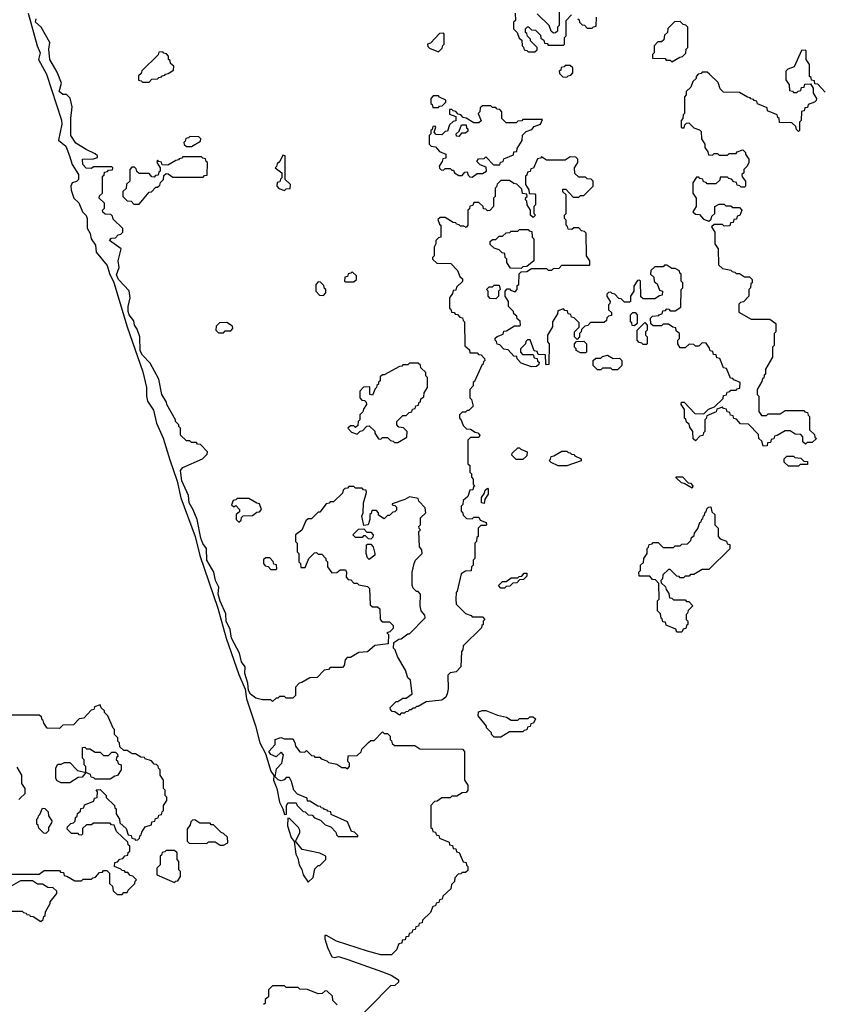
# Model space of a CAD drawing. Extents: x 2895860 to 3052244, y 542080 to 918683.
# Tile 59 of 133: x 2929509 to 2934255, y 727170 to 732990. Entities that reach past the tile are written whole.
import ezdxf

# ---------------------------------------------------------------- set-up
doc = ezdxf.new("R2010")
doc.units = 0

msp = doc.modelspace()

# ---------------------------------------------------------------- linework, layer by layer
at = {"layer": '0CON05XD'}
for points in [[(2932700, 733065), (2932700, 732955), (2932690, 732945), (2932688.3, 732921.7), (2932678.3, 732911.7), (2932665, 732910), (2932651.7, 732921.7), (2932640, 732955), (2932570, 733025)], [(2929558.8, 733028.8), (2929612, 732835), (2929630.8, 732795), (2929620, 732755), (2929668.3, 732668.3), (2929757, 732397), (2929757.7, 732372.3), (2929738.3, 732278.3), (2929783, 732243), (2929803.3, 732185), (2929820, 732135), (2929856.7, 732075), (2929856.7, 732045), (2929846.1, 732033.9), (2929820, 732025), (2929812.5, 732005), (2929813, 731983), (2929830, 731935), (2929858.3, 731908.3), (2929880, 731855), (2929901.7, 731831.7), (2929907.5, 731815), (2929908.3, 731758.3), (2929927, 731727), (2929932.5, 731695), (2929957, 731657), (2929962.5, 731615), (2930027.1, 731537.1), (2930040, 731490), (2930066, 731436), (2930144.4, 731175), (2930237.8, 730907.8), (2930258.6, 730815), (2930258.8, 730765), (2930265.9, 730735.9), (2930301.5, 730681.5), (2930318.6, 730605), (2930357.4, 730517.4), (2930397.4, 730387.4), (2930441.5, 730261.5), (2930463, 730163), (2930547.5, 729935), (2930575, 729823.3), (2930681.7, 729511.7), (2930731.1, 729335), (2930805, 729120), (2930842.5, 729032.5), (2930851.4, 728975), (2930903, 728817), (2930929.2, 728715), (2930962.7, 728652.7), (2930995, 728547.5), (2931011.7, 728521.7), (2931010, 728495), (2931030, 728445), (2931046.2, 728365), (2931066.2, 728326.2), (2931075, 728292.5), (2931086.7, 728293.3), (2931086.7, 728343.3), (2931095, 728360), (2931145, 728360), (2931150, 728345), (2931185, 728310), (2931198.3, 728308.3), (2931215, 728290), (2931238.3, 728288.3), (2931251.7, 728271.7), (2931288.3, 728258.3), (2931315, 728230), (2931348.3, 728218.3), (2931378.3, 728188.3), (2931381.7, 728171.7), (2931391.7, 728161.7), (2931508.3, 728161.7), (2931508.3, 728168.3), (2931488.3, 728188.3), (2931471.7, 728191.7), (2931448.3, 728248.3), (2931351.7, 728291.7), (2931348.3, 728308.3), (2931331.7, 728311.7), (2931328.3, 728318.3), (2931311.7, 728321.7), (2931308.3, 728328.3), (2931291.7, 728331.7), (2931288.3, 728338.3), (2931271.7, 728341.7), (2931225, 728370), (2931211.7, 728371.7), (2931208.3, 728388.3), (2931151.7, 728411.7), (2931130, 728435), (2931117, 728487), (2931105, 728510), (2931085, 728510), (2931073, 728497), (2931055, 728490), (2931037, 728497), (2931020, 728515), (2931028.3, 728561.7), (2931060, 728595), (2931070, 728645), (2931055, 728660), (2931025, 728632.5), (2930995, 728647.5), (2930982.5, 728665), (2931020, 728705), (2931020, 728735), (2931053, 728747), (2931075, 728740), (2931125, 728740), (2931137, 728717), (2931140, 728695), (2931165, 728662.5), (2931195, 728660), (2931205, 728670), (2931235, 728640), (2931248.3, 728638.3), (2931255, 728630), (2931285, 728630), (2931291.7, 728621.7), (2931325, 728610), (2931335, 728600), (2931385, 728590), (2931415, 728570), (2931435, 728570), (2931448.3, 728561.7), (2931460, 728575), (2931460, 728595), (2931450, 728605), (2931451.7, 728638.3), (2931505, 728640), (2931528.3, 728661.7), (2931531.7, 728678.3), (2931571.7, 728718.3), (2931585, 728730), (2931605, 728730), (2931655, 728780), (2931665, 728770), (2931685, 728770), (2931700, 728755), (2931700, 728735), (2931708.3, 728728.3), (2931711.7, 728711.7), (2931725, 728700), (2931845, 728700), (2931875, 728680), (2932128.3, 728678.3), (2932140, 728665), (2932140, 728495), (2932160, 728465), (2932160, 728435), (2932148.3, 728421.7), (2932125, 728420), (2932095, 728400), (2932065, 728400), (2932055, 728390), (2932005, 728390), (2931978.3, 728371.7), (2931961.7, 728368.3), (2931940, 728345), (2931940, 728215), (2931948.3, 728208.3), (2931951.7, 728191.7), (2931968.3, 728188.3), (2931971.7, 728171.7), (2931988.3, 728168.3), (2931991.7, 728151.7), (2932048.3, 728128.3), (2932051.7, 728111.7), (2932068.3, 728108.3), (2932071.7, 728091.7), (2932088.3, 728088.3), (2932091.7, 728071.7), (2932108.3, 728068.3), (2932131.7, 728011.7), (2932148.3, 728008.3), (2932151.7, 727991.7), (2932160, 727985), (2932158.3, 727961.7), (2932145, 727950), (2932125, 727950), (2932118.3, 727941.7), (2932101.7, 727938.3), (2932081.7, 727918.3), (2932080, 727895), (2932061.7, 727878.3), (2932058.3, 727851.7), (2932011.7, 727808.3), (2932008.3, 727791.7), (2931991.7, 727788.3), (2931988.3, 727771.7), (2931971.7, 727768.3), (2931968.3, 727751.7), (2931951.7, 727748.3), (2931938.3, 727711.7), (2931891.7, 727668.3), (2931888.3, 727651.7), (2931871.7, 727648.3), (2931868.3, 727631.7), (2931851.7, 727628.3), (2931848.3, 727611.7), (2931831.7, 727608.3), (2931828.3, 727591.7), (2931811.7, 727588.3), (2931808.3, 727571.7), (2931791.7, 727568.3), (2931788.3, 727551.7), (2931771.7, 727548.3), (2931768.3, 727531.7), (2931751.7, 727528.3), (2931738.3, 727491.7), (2931708.3, 727461.7), (2931645, 727462.5), (2931565, 727483.3), (2931382.3, 727542.3), (2931323, 727577), (2931313.9, 727576.1), (2931313.1, 727556.9), (2931330, 727505), (2931355, 727450), (2931373, 727447), (2931395, 727452.5), (2931450, 727435), (2931655, 727362.5), (2931705, 727342.5), (2931750, 727315), (2931748.3, 727301.7), (2931728.3, 727281.7), (2931701.7, 727278.3), (2931458.3, 727031.7)], [(2930535, 730092.5), (2930512, 730135), (2930507.3, 730177.3), (2930468, 730265), (2930460, 730325), (2930475, 730342.5), (2930590, 730395), (2930618.3, 730421.7), (2930620, 730435), (2930578.3, 730478.3), (2930561.7, 730481.7), (2930555, 730490), (2930525, 730490), (2930515, 730500), (2930495, 730500), (2930460, 730535), (2930460, 730575), (2930450, 730585), (2930450, 730595), (2930430, 730615), (2930430, 730625), (2930380, 730715), (2930378.3, 730728.3), (2930350, 730775), (2930332.5, 730865), (2930280.7, 730960.7), (2930235, 731006.7), (2930222.3, 731032.3), (2930220, 731115), (2930205, 731160), (2930187.5, 731185), (2930185, 731210), (2930157.5, 731245), (2930150, 731265), (2930150, 731295), (2930162.5, 731345), (2930157, 731387), (2930093.9, 731453.9), (2930081.7, 731481.7), (2930097.5, 731525), (2930092.5, 731565), (2930110, 731635), (2930040, 731685), (2930051.7, 731698.3), (2930075, 731700), (2930091.7, 731718.3), (2930108.3, 731721.7), (2930120, 731735), (2930120, 731755), (2930061.7, 731811.7), (2930058.3, 731828.3), (2930048.3, 731838.3), (2930015, 731840), (2930001.7, 731851.7), (2930000, 731865), (2930010, 731875), (2930010, 731905), (2929980, 731935), (2929981.7, 731948.3), (2930000, 731965), (2930000, 732065), (2930008.3, 732071.7), (2930011.7, 732088.3), (2930028.3, 732091.7), (2930035, 732100), (2930058.3, 732101.7), (2930060, 732115), (2930055, 732120), (2929945, 732120), (2929935, 732110), (2929901.7, 732111.7), (2929882.5, 732135), (2929880, 732165), (2929945, 732167.5), (2929970, 732175), (2929970, 732185), (2929955, 732197.5), (2929903.3, 732223.3), (2929840.5, 732260.4), (2929812, 732305), (2929812.5, 732405), (2929820, 732475), (2929807, 732527), (2929787, 732547), (2929765, 732547.5), (2929742.5, 732565), (2929757.5, 732615), (2929730.7, 732680.7), (2929686.7, 732755), (2929682.5, 732815), (2929687.5, 732855), (2929636.7, 732945), (2929602.5, 732975), (2929606.7, 732995)], [(2932438.3, 733028.3), (2932440, 732985), (2932430, 732975), (2932430, 732935), (2932450, 732915), (2932461.7, 732881.7), (2932478.3, 732868.3), (2932480, 732835), (2932488.3, 732828.3), (2932491.7, 732811.7), (2932508.3, 732808.3), (2932515, 732800), (2932555, 732800)], [(2932555, 732800), (2932568.3, 732811.7), (2932570, 732825), (2932530, 732865), (2932530, 732875), (2932511.7, 732891.7), (2932508.3, 732908.3), (2932500, 732915), (2932500, 732935), (2932511.7, 732948.3), (2932518.3, 732948.3), (2932535, 732930), (2932558.3, 732928.3), (2932588.3, 732898.3), (2932591.7, 732881.7), (2932608.3, 732868.3), (2932611.7, 732851.7), (2932628.3, 732848.3), (2932635, 732840), (2932725, 732840), (2932730, 732845), (2932730, 732885), (2932740, 732895), (2932740, 732985), (2932771.7, 733018.3)], [(2932810, 732995), (2932818.3, 732988.3), (2932820, 732975), (2932835, 732960), (2932848.3, 732958.3), (2932865, 732940), (2932895, 732940), (2932901.7, 732948.3), (2932918.3, 732951.7), (2932920, 733005)], [(2933365, 732740), (2933411.7, 732768.3), (2933428.3, 732771.7), (2933448.3, 732791.7), (2933450, 732815), (2933460, 732825), (2933460, 732945), (2933448.3, 732958.3), (2933431.7, 732961.7), (2933415, 732980), (2933381.7, 732978.3), (2933341.7, 732938.3), (2933340, 732915), (2933321.7, 732898.3), (2933318.3, 732871.7), (2933305, 732860), (2933281.7, 732858.3), (2933260, 732835), (2933260, 732795), (2933250, 732785), (2933251.7, 732761.7), (2933325, 732760), (2933331.7, 732751.7), (2933355, 732750), (2933365, 732740)], [(2931985, 732800), (2932008.3, 732821.7), (2932011.7, 732838.3), (2932020, 732845), (2932020, 732905), (2932015, 732910), (2931991.7, 732908.3), (2931938.3, 732851.7), (2931920, 732845), (2931921.7, 732831.7), (2931931.7, 732821.7), (2931985, 732800)], [(2930275, 732620), (2930291.7, 732638.3), (2930325, 732640), (2930331.7, 732648.3), (2930348.3, 732651.7), (2930351.7, 732658.3), (2930368.3, 732661.7), (2930371.7, 732668.3), (2930388.3, 732671.7), (2930418.3, 732691.7), (2930420, 732715), (2930401.7, 732731.7), (2930398.3, 732748.3), (2930390, 732755), (2930390, 732775), (2930378.3, 732788.3), (2930361.7, 732791.7), (2930355, 732800), (2930331.7, 732798.3), (2930328.3, 732781.7), (2930231.7, 732688.3), (2930228.3, 732671.7), (2930211.7, 732658.3), (2930211.7, 732631.7), (2930228.3, 732628.3), (2930235, 732620), (2930275, 732620)], [(2934271.7, 732561.7), (2934228.3, 732608.3), (2934211.7, 732611.7), (2934208.3, 732628.3), (2934191.7, 732631.7), (2934188.3, 732648.3), (2934180, 732655), (2934180, 732725), (2934160, 732755), (2934160, 732805), (2934155, 732810), (2934131.7, 732808.3), (2934088.3, 732711.7), (2934051.7, 732698.3), (2934040, 732685), (2934040, 732635), (2934060, 732605), (2934061.7, 732571.7), (2934078.3, 732568.3), (2934085, 732560), (2934105, 732560), (2934111.7, 732568.3), (2934128.3, 732571.7), (2934131.7, 732588.3), (2934148.3, 732591.7), (2934151.7, 732608.3), (2934185, 732610), (2934200, 732585), (2934200, 732555), (2934220, 732525), (2934218.3, 732511.7), (2934208.3, 732501.7), (2934171.7, 732488.3), (2934168.3, 732471.7), (2934151.7, 732468.3), (2934148.3, 732451.7), (2934131.7, 732448.3), (2934130, 732395), (2934120, 732385), (2934120, 732335), (2934115, 732330), (2934101.7, 732341.7), (2934098.3, 732358.3), (2934075, 732380), (2934001.7, 732381.7), (2934000, 732405), (2933991.7, 732411.7), (2933988.3, 732428.3), (2933931.7, 732451.7), (2933928.3, 732468.3), (2933871.7, 732491.7), (2933868.3, 732508.3), (2933851.7, 732511.7), (2933848.3, 732518.3), (2933831.7, 732521.7), (2933828.3, 732528.3), (2933811.7, 732531.7), (2933765, 732560), (2933671.7, 732561.7), (2933651.7, 732581.7), (2933638.3, 732618.3), (2933588.3, 732668.3)], [(2933588.3, 732668.3), (2933575, 732680), (2933545, 732680), (2933538.3, 732671.7), (2933521.7, 732668.3), (2933510, 732655), (2933508.3, 732641.7), (2933490, 732625), (2933478.3, 732591.7), (2933450, 732565), (2933450, 732545), (2933440, 732535), (2933440, 732435), (2933431.7, 732428.3), (2933430, 732405), (2933420, 732395), (2933420, 732355), (2933425, 732350), (2933438.3, 732351.7), (2933441.7, 732368.3), (2933451.7, 732378.3), (2933465, 732380), (2933495, 732350), (2933528.3, 732338.3), (2933538.3, 732328.3), (2933540, 732285), (2933560, 732255), (2933560, 732235), (2933578.3, 732208.3), (2933581.7, 732191.7), (2933605, 732190), (2933615, 732200), (2933635, 732200), (2933645, 732190), (2933695, 732190), (2933705, 732200), (2933745, 732200), (2933751.7, 732208.3), (2933785, 732220), (2933800, 732205), (2933800, 732195), (2933820, 732165), (2933820, 732145), (2933810, 732125), (2933790, 732105), (2933790, 732085), (2933780, 732075), (2933781.7, 732061.7), (2933800, 732035), (2933800, 732005), (2933795, 732000), (2933775, 732000), (2933768.3, 732008.3), (2933751.7, 732011.7), (2933748.3, 732028.3), (2933731.7, 732031.7), (2933718.3, 732048.3), (2933701.7, 732051.7), (2933695, 732060), (2933651.7, 732058.3), (2933648.3, 732041.7), (2933625, 732020), (2933575, 732020), (2933568.3, 732028.3), (2933551.7, 732031.7), (2933548.3, 732048.3), (2933531.7, 732051.7), (2933525, 732060), (2933511.7, 732058.3), (2933490, 732025), (2933490, 731965), (2933510, 731935), (2933510, 731885), (2933490, 731855), (2933505, 731840), (2933528.3, 731838.3), (2933551.7, 731811.7), (2933585, 731800), (2933598.3, 731811.7), (2933601.7, 731828.3), (2933620, 731845), (2933620, 731885), (2933645, 731900), (2933675, 731900), (2933685, 731890), (2933715, 731890), (2933725, 731880), (2933765, 731880), (2933780, 731865), (2933768.3, 731831.7), (2933751.7, 731828.3), (2933748.3, 731811.7), (2933731.7, 731808.3), (2933728.3, 731791.7), (2933711.7, 731788.3), (2933708.3, 731771.7), (2933675, 731770), (2933665, 731780), (2933615, 731780), (2933600, 731765), (2933620, 731735), (2933620, 731665), (2933640, 731635), (2933641.7, 731541.7), (2933665, 731520), (2933715, 731510), (2933721.7, 731501.7), (2933738.3, 731498.3), (2933745, 731490), (2933765, 731490), (2933795, 731470), (2933825, 731470), (2933840, 731455), (2933840, 731435), (2933831.7, 731428.3), (2933830, 731405), (2933820, 731395), (2933820, 731355), (2933788.3, 731321.7), (2933771.7, 731318.3), (2933761.7, 731308.3), (2933761.7, 731261.7), (2933835, 731220), (2933945, 731220), (2933980, 731195), (2933980, 731145), (2933970, 731135), (2933970, 731065), (2933960, 731055), (2933960, 730995), (2933920, 730925), (2933920, 730895), (2933911.7, 730888.3), (2933908.3, 730871.7), (2933901.7, 730868.3), (2933898.3, 730851.7), (2933870, 730805), (2933870, 730775), (2933880, 730765), (2933880, 730675), (2933895, 730650), (2933925, 730650), (2933935, 730660), (2934005, 730660), (2934035, 730680), (2934145, 730680), (2934151.7, 730671.7), (2934168.3, 730668.3), (2934171.7, 730651.7), (2934180, 730645), (2934180, 730565), (2934208.3, 730538.3), (2934211.7, 730521.7), (2934220, 730515), (2934195, 730490), (2934165, 730490), (2934155, 730480), (2934140, 730495), (2934140, 730525), (2934128.3, 730538.3), (2934095, 730540), (2934065, 730560), (2934035, 730560), (2933988.3, 730531.7), (2933971.7, 730528.3), (2933968.3, 730511.7), (2933951.7, 730508.3), (2933948.3, 730491.7), (2933931.7, 730488.3), (2933928.3, 730471.7), (2933905, 730470), (2933898.3, 730498.3), (2933880, 730515), (2933878.3, 730538.3), (2933818.3, 730598.3), (2933771.7, 730601.7), (2933748.3, 730628.3), (2933731.7, 730631.7), (2933728.3, 730648.3), (2933711.7, 730651.7), (2933708.3, 730668.3), (2933691.7, 730671.7), (2933688.3, 730688.3), (2933671.7, 730691.7), (2933665, 730700), (2933631.7, 730688.3), (2933628.3, 730671.7), (2933571.7, 730648.3), (2933568.3, 730631.7), (2933560, 730625), (2933560, 730555), (2933551.7, 730548.3), (2933548.3, 730531.7), (2933531.7, 730528.3), (2933505, 730500), (2933491.7, 730511.7), (2933490, 730555), (2933471.7, 730581.7), (2933468.3, 730598.3), (2933451.7, 730611.7), (2933448.3, 730628.3), (2933440, 730635), (2933440, 730685), (2933420, 730715), (2933421.7, 730728.3), (2933438.3, 730728.3), (2933501.7, 730661.7), (2933555, 730660), (2933581.7, 730688.3), (2933618.3, 730701.7), (2933668.3, 730751.7), (2933671.7, 730768.3), (2933688.3, 730771.7), (2933691.7, 730788.3), (2933708.3, 730791.7), (2933715, 730800), (2933745, 730800), (2933751.7, 730808.3), (2933768.3, 730811.7), (2933770, 730845), (2933731.7, 730861.7), (2933725, 730870), (2933711.7, 730871.7), (2933688.3, 730928.3), (2933671.7, 730931.7), (2933648.3, 730988.3), (2933631.7, 730991.7), (2933628.3, 731008.3), (2933611.7, 731011.7), (2933608.3, 731028.3), (2933591.7, 731031.7), (2933588.3, 731048.3), (2933568.3, 731078.3), (2933545, 731080), (2933525, 731060), (2933505, 731060), (2933495, 731070), (2933468.3, 731071.7), (2933445, 731050), (2933415, 731050), (2933400, 731075), (2933400, 731095), (2933410, 731105), (2933410, 731135), (2933391.7, 731151.7), (2933388.3, 731168.3), (2933371.7, 731171.7), (2933345, 731190), (2933315, 731190), (2933305, 731180), (2933255, 731180), (2933241.7, 731191.7), (2933240, 731225), (2933251.7, 731238.3), (2933288.3, 731241.7), (2933291.7, 731248.3), (2933308.3, 731251.7), (2933311.7, 731268.3), (2933328.3, 731271.7), (2933335, 731280), (2933348.3, 731278.3), (2933355, 731270), (2933385, 731270), (2933418.3, 731291.7), (2933420, 731395), (2933430, 731405), (2933430, 731435), (2933420, 731445), (2933420, 731485), (2933411.7, 731491.7), (2933410, 731505), (2933385, 731520), (2933365, 731520), (2933335, 731540), (2933321.7, 731538.3), (2933315, 731530), (2933265, 731530), (2933241.7, 731508.3), (2933240, 731485), (2933258.3, 731468.3), (2933261.7, 731441.7), (2933278.3, 731428.3), (2933291.7, 731391.7), (2933310, 731385), (2933308.3, 731361.7), (2933291.7, 731358.3), (2933265, 731340), (2933195, 731340), (2933181.7, 731351.7), (2933180, 731445), (2933175, 731450), (2933161.7, 731448.3), (2933140, 731415), (2933140, 731385), (2933120, 731355), (2933120, 731325), (2933115, 731320), (2933085, 731320), (2933065, 731340), (2933051.7, 731341.7), (2933028.3, 731368.3), (2933011.7, 731371.7), (2933005, 731380), (2932991.7, 731378.3), (2932981.7, 731368.3), (2932980, 731355), (2933000, 731325), (2932998.3, 731311.7), (2932990, 731305), (2932990, 731275), (2933008.3, 731258.3), (2933008.3, 731241.7), (2932991.7, 731238.3), (2932981.7, 731228.3), (2932978.3, 731211.7), (2932965, 731200), (2932885, 731200), (2932868.3, 731181.7), (2932851.7, 731178.3), (2932831.7, 731158.3), (2932830, 731145), (2932820, 731135), (2932820, 731115), (2932805, 731100), (2932790, 731115), (2932790, 731145), (2932818.3, 731171.7), (2932818.3, 731198.3), (2932788.3, 731228.3), (2932771.7, 731231.7), (2932768.3, 731248.3), (2932751.7, 731251.7), (2932748.3, 731268.3), (2932731.7, 731271.7), (2932725, 731280), (2932691.7, 731268.3), (2932688.3, 731251.7), (2932660, 731205), (2932660, 731175), (2932630, 731125), (2932630, 731085), (2932640, 731075), (2932638.3, 730951.7), (2932625, 730950), (2932620, 730955), (2932618.3, 731008.3), (2932575, 731010), (2932568.3, 731028.3), (2932551.7, 731031.7), (2932528.3, 731098.3), (2932511.7, 731098.3), (2932501.7, 731088.3), (2932500, 731075), (2932470, 731045), (2932470, 731025), (2932481.7, 731011.7), (2932545, 731010), (2932551.7, 730991.7), (2932568.3, 730988.3), (2932571.7, 730971.7), (2932580, 730965), (2932578.3, 730951.7), (2932565, 730940), (2932535, 730937.5), (2932475, 730960), (2932450, 730985), (2932448.3, 730998.3), (2932431.7, 731001.7), (2932398.3, 731038.3), (2932371.7, 731041.7), (2932348.3, 731068.3), (2932331.7, 731071.7), (2932328.3, 731088.3), (2932320, 731095), (2932321.7, 731108.3), (2932331.7, 731118.3), (2932368.3, 731131.7), (2932371.7, 731148.3), (2932388.3, 731151.7), (2932435, 731180), (2932465, 731180), (2932470, 731185), (2932468.3, 731208.3), (2932451.7, 731221.7), (2932448.3, 731238.3), (2932431.7, 731251.7), (2932430, 731265), (2932400, 731295), (2932400, 731325), (2932380, 731355), (2932380, 731385), (2932391.7, 731398.3), (2932405, 731400), (2932411.7, 731391.7), (2932438.3, 731381.7), (2932450, 731395), (2932451.7, 731418.3), (2932460, 731425), (2932461.7, 731488.3), (2932475, 731500), (2932508.3, 731501.7)], [(2932745, 732650), (2932751.7, 732658.3), (2932768.3, 732661.7), (2932780, 732675), (2932780, 732705), (2932765, 732720), (2932735, 732720), (2932728.3, 732711.7), (2932711.7, 732708.3), (2932708.3, 732691.7), (2932700, 732685), (2932701.7, 732671.7), (2932721.7, 732651.7), (2932745, 732650)], [(2931985, 732470), (2931991.7, 732478.3), (2932008.3, 732481.7), (2932028.3, 732501.7), (2932030, 732515), (2931991.7, 732531.7), (2931985, 732540), (2931955, 732540), (2931940, 732525), (2931940, 732495), (2931948.3, 732488.3), (2931951.7, 732471.7), (2931985, 732470)], [(2932185, 732060), (2932215, 732080), (2932245, 732080), (2932270, 732095), (2932268.3, 732118.3), (2932231.7, 732131.7), (2932211.7, 732151.7), (2932221.7, 732168.3), (2932255, 732170), (2932265, 732180), (2932311.7, 732131.7), (2932348.3, 732131.7), (2932351.7, 732148.3), (2932368.3, 732151.7), (2932371.7, 732168.3), (2932428.3, 732191.7), (2932431.7, 732208.3), (2932448.3, 732211.7), (2932451.7, 732228.3), (2932480, 732275), (2932481.7, 732308.3), (2932505, 732330), (2932538.3, 732341.7), (2932551.7, 732358.3), (2932588.3, 732371.7), (2932600, 732400), (2932485, 732400), (2932478.3, 732391.7), (2932455, 732390), (2932445, 732380), (2932385, 732380), (2932360, 732405), (2932360, 732445), (2932348.3, 732458.3), (2932331.7, 732461.7), (2932325, 732470), (2932305, 732470), (2932295, 732480), (2932245, 732480), (2932231.7, 732468.3), (2932230, 732445), (2932220, 732435), (2932238.3, 732391.7), (2932225, 732380), (2932195, 732380), (2932148.3, 732408.3), (2932131.7, 732411.7), (2932118.3, 732428.3), (2932101.7, 732431.7), (2932088.3, 732448.3), (2932071.7, 732451.7), (2932065, 732460), (2932051.7, 732458.3), (2932051.7, 732431.7), (2932088.3, 732418.3), (2932088.3, 732391.7), (2932071.7, 732388.3), (2932051.7, 732368.3), (2932038.3, 732331.7), (2932025, 732330), (2932005, 732310), (2931971.7, 732311.7), (2931960, 732325), (2931970, 732355), (2931965, 732360), (2931951.7, 732358.3), (2931948.3, 732341.7), (2931940, 732335), (2931940, 732315), (2931930, 732305), (2931930, 732255), (2931941.7, 732241.7), (2931968.3, 732238.3), (2931991.7, 732211.7), (2932030, 732195), (2932028.3, 732171.7), (2932011.7, 732168.3), (2932008.3, 732151.7), (2931990, 732125), (2931991.7, 732111.7), (2932001.7, 732101.7), (2932015, 732100), (2932025, 732110), (2932055, 732110), (2932065, 732100), (2932075, 732100), (2932080, 732085), (2932105, 732070), (2932125, 732070), (2932141.7, 732088.3), (2932155, 732090), (2932161.7, 732071.7), (2932171.7, 732061.7), (2932185, 732060)], [(2932105, 732300), (2932091.7, 732301.7), (2932090, 732315), (2932108.3, 732331.7), (2932121.7, 732368.3), (2932148.3, 732368.3), (2932151.7, 732351.7), (2932160, 732345), (2932158.3, 732331.7), (2932145, 732320), (2932121.7, 732318.3), (2932105, 732300)], [(2930525, 732240), (2930578.3, 732271.7), (2930580, 732285), (2930568.3, 732298.3), (2930515, 732300), (2930508.3, 732291.7), (2930491.7, 732288.3), (2930488.3, 732271.7), (2930480, 732265), (2930481.7, 732251.7), (2930495, 732240), (2930525, 732240)], [(2930215, 731900), (2930275, 731970), (2930288.3, 731971.7), (2930315, 732000), (2930325, 732000), (2930338.3, 732011.7), (2930341.7, 732028.3), (2930360, 732045), (2930361.7, 732068.3), (2930375, 732080), (2930388.3, 732078.3), (2930415, 732060), (2930595, 732060), (2930601.7, 732068.3), (2930618.3, 732071.7), (2930620, 732145), (2930611.7, 732151.7), (2930608.3, 732168.3), (2930591.7, 732171.7), (2930585, 732180), (2930475, 732180), (2930468.3, 732171.7), (2930451.7, 732168.3), (2930448.3, 732161.7), (2930431.7, 732158.3), (2930385, 732130), (2930351.7, 732131.7), (2930348.3, 732148.3), (2930331.7, 732151.7), (2930325, 732160), (2930320, 732145), (2930340, 732115), (2930340, 732095), (2930331.7, 732088.3), (2930328.3, 732071.7), (2930311.7, 732068.3), (2930305, 732060), (2930291.7, 732061.7), (2930275, 732080), (2930215, 732080), (2930201.7, 732091.7), (2930198.3, 732108.3), (2930188.3, 732118.3), (2930171.7, 732118.3), (2930160, 732105), (2930160, 732035), (2930141.7, 732018.3), (2930138.3, 731991.7), (2930120, 731975), (2930120, 731945), (2930145, 731920), (2930168.3, 731918.3), (2930185, 731900), (2930215, 731900)], [(2932508.3, 731501.7), (2932535, 731520), (2932625, 731520), (2932635, 731510), (2932655, 731510), (2932665, 731520), (2932698.3, 731521.7), (2932715, 731540), (2932880, 731540), (2932880, 731565), (2932860, 731595), (2932858.3, 731728.3), (2932848.3, 731738.3), (2932831.7, 731741.7), (2932815, 731760), (2932785, 731760), (2932775, 731750), (2932751.7, 731751.7), (2932748.3, 731768.3), (2932740, 731775), (2932740, 731805), (2932730, 731815), (2932730, 731835), (2932740, 731845), (2932740, 731955), (2932721.7, 731971.7), (2932721.7, 731988.3), (2932738.3, 731988.3), (2932781.7, 731941.7), (2932815, 731940), (2932825, 731950), (2932845, 731950), (2932900, 732005), (2932900, 732035), (2932888.3, 732048.3), (2932865, 732050), (2932855, 732060), (2932815, 732060), (2932791.7, 732081.7), (2932790, 732115), (2932810, 732145), (2932810, 732165), (2932798.3, 732178.3), (2932765, 732180), (2932735, 732160), (2932625, 732160), (2932595, 732180), (2932588.3, 732171.7), (2932571.7, 732168.3), (2932548.3, 732111.7), (2932531.7, 732108.3), (2932528.3, 732091.7), (2932511.7, 732088.3), (2932508.3, 732071.7), (2932500, 732065), (2932500, 732015), (2932520, 731985), (2932521.7, 731961.7), (2932555, 731960), (2932560, 731955), (2932560, 731895), (2932550, 731885), (2932550, 731845), (2932560, 731835), (2932545, 731820), (2932530, 731835), (2932530, 731865), (2932510, 731895), (2932508.3, 731918.3), (2932500, 731925), (2932501.7, 731938.3), (2932510, 731945), (2932508.3, 731958.3), (2932481.7, 731961.7), (2932478.3, 731988.3), (2932448.3, 732018.3), (2932431.7, 732021.7), (2932405, 732040), (2932355, 732040), (2932331.7, 732018.3), (2932328.3, 732001.7), (2932320, 731995), (2932320, 731945), (2932310, 731935), (2932310, 731885), (2932288.3, 731861.7), (2932275, 731860), (2932265, 731870), (2932251.7, 731871.7), (2932250, 731885), (2932225, 731910), (2932195, 731910), (2932188.3, 731891.7), (2932171.7, 731888.3), (2932168.3, 731871.7), (2932160, 731865), (2932160, 731775), (2932148.3, 731761.7), (2932135, 731770), (2932115, 731770), (2932108.3, 731778.3), (2932091.7, 731781.7), (2932088.3, 731788.3), (2932071.7, 731791.7), (2932025, 731820), (2931995, 731820), (2931981.7, 731808.3), (2931991.7, 731781.7), (2932000, 731775), (2932000, 731705), (2931985, 731700), (2931970, 731685), (2931970, 731665), (2931960, 731645), (2931960, 731595), (2931950, 731585), (2931950, 731575), (2931975, 731550), (2932058.3, 731548.3), (2932098.3, 731508.3), (2932111.7, 731471.7), (2932128.3, 731458.3), (2932128.3, 731441.7), (2932091.7, 731408.3), (2932088.3, 731391.7), (2932071.7, 731388.3), (2932068.3, 731371.7), (2932050, 731345), (2932050, 731285), (2932058.3, 731278.3), (2932061.7, 731261.7), (2932078.3, 731258.3), (2932085, 731250), (2932098.3, 731248.3), (2932111.7, 731231.7), (2932128.3, 731228.3), (2932131.7, 731211.7), (2932140, 731205), (2932141.7, 731061.7), (2932168.3, 731038.3), (2932171.7, 731021.7), (2932215, 731020), (2932221.7, 731011.7), (2932238.3, 731008.3), (2932258.3, 730988.3), (2932260, 730975), (2932251.7, 730968.3), (2932248.3, 730951.7), (2932241.7, 730948.3), (2932198.3, 730851.7), (2932190, 730845), (2932190, 730825), (2932170, 730805), (2932170, 730755), (2932180, 730745), (2932190, 730705), (2932165, 730680), (2932155, 730680), (2932145, 730670), (2932125, 730670), (2932110, 730655), (2932110, 730635), (2932118.3, 730628.3), (2932131.7, 730591.7), (2932151.7, 730571.7), (2932175, 730570), (2932201.7, 730551.7), (2932218.3, 730548.3), (2932230, 730535), (2932225, 730520), (2932175, 730520), (2932160, 730505), (2932160, 730365), (2932170, 730355), (2932170, 730315), (2932180, 730305), (2932180, 730285), (2932190, 730275), (2932190, 730245), (2932200, 730235), (2932191.7, 730228.3), (2932188.3, 730211.7), (2932171.7, 730208.3), (2932158.3, 730171.7), (2932131.7, 730148.3), (2932130, 730125), (2932120, 730115), (2932120, 730085), (2932128.3, 730078.3), (2932131.7, 730061.7), (2932151.7, 730041.7), (2932185, 730040), (2932195, 730050), (2932225, 730050), (2932231.7, 730031.7), (2932268.3, 730018.3), (2932270, 730005), (2932265, 730000), (2932235, 730000), (2932220, 729985), (2932220, 729935), (2932211.7, 729928.3), (2932210, 729905), (2932200, 729895), (2932200, 729805), (2932190, 729795), (2932190, 729765), (2932180, 729755), (2932178.3, 729731.7), (2932145, 729730), (2932120, 729715), (2932097, 729613), (2932090, 729605), (2932087.5, 729565), (2932090, 729535), (2932145, 729480), (2932178.3, 729468.3), (2932185, 729460), (2932245, 729460), (2932260, 729445), (2932250, 729435), (2932250, 729415), (2932241.7, 729408.3), (2932240, 729395), (2932131.7, 729288.3), (2932130, 729265), (2932122.5, 729255), (2932117.5, 729165), (2932090, 729135), (2932055, 729130), (2932040, 729115), (2932042.5, 729035), (2932037.5, 729005), (2932030, 728985), (2932005, 728967.5), (2931913, 728957), (2931865, 728930), (2931855, 728930), (2931845, 728920), (2931835, 728920), (2931825, 728910), (2931815, 728910), (2931805, 728900), (2931791.7, 728898.3), (2931785, 728890), (2931765, 728890), (2931755, 728880), (2931728.3, 728898.3), (2931711.7, 728901.7), (2931701.7, 728911.7), (2931700, 728925), (2931735, 728960), (2931745, 728960), (2931775, 728980), (2931795, 728980), (2931830, 729005), (2931820, 729085), (2931805, 729100), (2931790, 729145), (2931742.5, 729225), (2931730, 729265), (2931720, 729275), (2931721.7, 729308.3), (2931751.7, 729328.3), (2931765, 729330), (2931805, 729360), (2931815, 729360), (2931907.5, 729455), (2931905, 729470), (2931882.5, 729495), (2931877.5, 729525), (2931880, 729595), (2931865, 729610), (2931855, 729610), (2931835, 729630), (2931830, 729645), (2931830, 729725), (2931842.5, 729775), (2931850, 729795), (2931890, 729835), (2931887, 729857), (2931872.5, 729875), (2931870, 729965), (2931880, 729975), (2931871.7, 729981.7), (2931870, 729995), (2931880, 730005), (2931880, 730045), (2931910, 730075), (2931907.5, 730105), (2931870, 730145), (2931865, 730160), (2931815, 730170), (2931787, 730153), (2931711.7, 730128.3), (2931711.7, 730121.7), (2931728.3, 730118.3), (2931738.3, 730108.3), (2931738.3, 730091.7), (2931728.3, 730081.7), (2931715, 730080), (2931695, 730060), (2931685, 730060), (2931665, 730040), (2931631.7, 730061.7), (2931630, 730075), (2931618.3, 730088.3), (2931591.7, 730088.3), (2931588.3, 730071.7), (2931580, 730065), (2931580, 730035), (2931570, 730005), (2931545, 730000), (2931532.5, 730055), (2931540, 730075), (2931542.5, 730135), (2931560, 730195), (2931558.3, 730208.3), (2931541.7, 730211.7), (2931535, 730220), (2931495, 730220), (2931485, 730230), (2931455, 730230), (2931448.3, 730221.7), (2931431.7, 730218.3), (2931421.7, 730208.3), (2931418.3, 730191.7), (2931365, 730140), (2931345, 730140), (2931338.3, 730131.7), (2931321.7, 730128.3), (2931285, 730080), (2931275, 730080), (2931235, 730040), (2931215, 730040), (2931201.7, 730028.3), (2931178.3, 729971.7), (2931140, 729945), (2931140, 729905), (2931150, 729895), (2931150, 729845), (2931160, 729835), (2931160, 729785), (2931170, 729775), (2931171.7, 729751.7), (2931198.3, 729751.7), (2931220, 729805), (2931251.7, 729838.3), (2931265, 729840), (2931275, 729830), (2931295, 729830), (2931320, 729805), (2931320, 729795), (2931330, 729785), (2931330, 729755), (2931355, 729720), (2931385, 729722.5), (2931405, 729737.5), (2931435, 729737.5), (2931442.5, 729725), (2931440, 729695), (2931451.7, 729681.7), (2931468.3, 729678.3), (2931485, 729660), (2931505, 729660), (2931515, 729650), (2931565, 729640), (2931578.3, 729628.3), (2931581.7, 729531.7), (2931595, 729520), (2931625, 729520), (2931638.3, 729508.3), (2931640, 729445), (2931651.7, 729431.7), (2931695, 729430), (2931718.3, 729408.3), (2931718.3, 729391.7), (2931698.3, 729371.7), (2931680, 729365), (2931690, 729355), (2931688.3, 729301.7), (2931608.3, 729291.7), (2931565, 729252.5), (2931515, 729250), (2931465, 729220), (2931445, 729220), (2931433, 729207), (2931427, 729173), (2931418.3, 729161.7), (2931345, 729160), (2931335, 729150), (2931310, 729145), (2931268.3, 729101.7), (2931225, 729100), (2931178.3, 729071.7), (2931161.7, 729068.3), (2931140, 729045), (2931140, 728995), (2931125, 728980), (2931085, 728980), (2931075, 728990), (2931045, 728990), (2931035, 728980), (2931025, 728980), (2931005, 728960), (2930995, 728970), (2930945, 728970), (2930905, 728980), (2930874.1, 729004.1), (2930862.5, 729025), (2930858.3, 729068.3), (2930840, 729125), (2930842.5, 729165), (2930820, 729195), (2930808.8, 729245), (2930762, 729335), (2930753.8, 729385), (2930731.2, 729435), (2930727.3, 729477.3), (2930693.9, 729553.9), (2930683.8, 729595), (2930686.7, 729635), (2930666.2, 729675), (2930656.7, 729725), (2930616.1, 729796.1), (2930613.3, 729865), (2930593.2, 729893.2), (2930581.2, 729925), (2930558.8, 730035), (2930535, 730092.5)], [(2931075, 731980), (2931085, 731990), (2931108.3, 731991.7), (2931110, 732015), (2931080, 732045), (2931080, 732185), (2931065, 732190), (2931048.3, 732151.7), (2931031.7, 732138.3), (2931028.3, 732121.7), (2931020, 732115), (2931060, 732085), (2931060, 732055), (2931051.7, 732048.3), (2931048.3, 732031.7), (2931031.7, 732028.3), (2931030, 732005), (2931041.7, 731991.7), (2931075, 731980)], [(2932475, 731520), (2932411.7, 731521.7), (2932390, 731555), (2932390, 731575), (2932380, 731585), (2932378.3, 731608.3), (2932361.7, 731611.7), (2932345, 731630), (2932315, 731640), (2932291.7, 731661.7), (2932291.7, 731678.3), (2932305, 731690), (2932325, 731690), (2932345, 731710), (2932365, 731710), (2932385, 731730), (2932408.3, 731731.7), (2932415, 731740), (2932455, 731740), (2932465, 731750), (2932515, 731750), (2932521.7, 731741.7), (2932538.3, 731738.3), (2932540, 731705), (2932550, 731695), (2932550, 731565), (2932508.3, 731531.7), (2932485, 731530), (2932475, 731520)], [(2931485, 731440), (2931500, 731455), (2931500, 731475), (2931475, 731500), (2931468.3, 731491.7), (2931451.7, 731488.3), (2931448.3, 731471.7), (2931431.7, 731468.3), (2931430, 731445), (2931435, 731440), (2931485, 731440)], [(2931305, 731360), (2931320, 731375), (2931320, 731395), (2931311.7, 731401.7), (2931308.3, 731418.3), (2931288.3, 731438.3), (2931275, 731440), (2931260, 731425), (2931260, 731385), (2931281.7, 731361.7), (2931305, 731360)], [(2932325, 731340), (2932291.7, 731341.7), (2932280, 731355), (2932280, 731385), (2932270, 731395), (2932285, 731410), (2932305, 731410), (2932315, 731420), (2932345, 731420), (2932350, 731395), (2932340, 731385), (2932340, 731355), (2932325, 731340)], [(2933145, 731180), (2933131.7, 731181.7), (2933128.3, 731198.3), (2933120, 731205), (2933120, 731245), (2933135, 731260), (2933148.3, 731258.3), (2933160, 731245), (2933160, 731195), (2933145, 731180)], [(2930715, 731140), (2930725, 731150), (2930758.3, 731151.7), (2930770, 731165), (2930768.3, 731178.3), (2930735, 731200), (2930691.7, 731198.3), (2930671.7, 731178.3), (2930670, 731155), (2930685, 731140), (2930715, 731140)], [(2933215, 731070), (2933195, 731070), (2933188.3, 731078.3), (2933171.7, 731081.7), (2933160, 731095), (2933160, 731155), (2933205, 731200), (2933220, 731185), (2933220, 731155), (2933210, 731145), (2933210, 731125), (2933220, 731115), (2933220, 731075), (2933215, 731070)], [(2932855, 731020), (2932825, 731020), (2932800, 731035), (2932800, 731045), (2932790, 731055), (2932790, 731075), (2932801.7, 731088.3), (2932845, 731090), (2932860, 731075), (2932860, 731025), (2932855, 731020)], [(2933045, 730920), (2933015, 730920), (2933005, 730930), (2932955, 730930), (2932945, 730920), (2932925, 730920), (2932900, 730945), (2932900, 730975), (2932915, 730990), (2932945, 730990), (2932955, 731000), (2932985, 731007.5), (2933018.3, 730988.3), (2933055, 730990), (2933070, 730975), (2933070, 730945), (2933045, 730920)], [(2931745, 730490), (2931798.3, 730521.7), (2931800, 730555), (2931778.3, 730578.3), (2931751.7, 730581.7), (2931740, 730595), (2931740, 730615), (2931775, 730650), (2931795, 730650), (2931811.7, 730668.3), (2931828.3, 730671.7), (2931831.7, 730688.3), (2931848.3, 730691.7), (2931851.7, 730708.3), (2931868.3, 730711.7), (2931871.7, 730728.3), (2931878.3, 730731.7), (2931881.7, 730748.3), (2931898.3, 730761.7), (2931900, 730785), (2931920, 730815), (2931920, 730875), (2931910, 730885), (2931910, 730905), (2931881.7, 730931.7), (2931878.3, 730948.3), (2931865, 730960), (2931815, 730960), (2931805, 730950), (2931775, 730950), (2931768.3, 730941.7), (2931755, 730940), (2931665, 730890), (2931655, 730890), (2931641.7, 730878.3), (2931640, 730855), (2931631.7, 730848.3), (2931630, 730835), (2931621.7, 730828.3), (2931620, 730815), (2931611.7, 730808.3), (2931595, 730770), (2931580, 730775), (2931580, 730820), (2931541.7, 730818.3), (2931520, 730795), (2931520, 730755), (2931531.7, 730741.7), (2931548.3, 730738.3), (2931558.3, 730728.3), (2931560, 730715), (2931541.7, 730688.3), (2931538.3, 730671.7), (2931520, 730655), (2931520, 730625), (2931510, 730615), (2931508.3, 730591.7), (2931495, 730580), (2931485, 730590), (2931465, 730590), (2931450, 730575), (2931471.7, 730551.7), (2931505, 730540), (2931521.7, 730558.3), (2931538.3, 730561.7), (2931561.7, 730588.3), (2931575, 730590), (2931608.3, 730558.3), (2931610, 730545), (2931631.7, 730511.7), (2931645, 730510), (2931655, 730520), (2931685, 730520), (2931701.7, 730501.7), (2931718.3, 730498.3), (2931725, 730490), (2931745, 730490)], [(2932485, 730390), (2932445, 730390), (2932420, 730415), (2932421.7, 730428.3), (2932455, 730460), (2932465, 730460), (2932471.7, 730451.7), (2932510, 730435), (2932508.3, 730411.7), (2932485, 730390)], [(2932745, 730352.5), (2932693, 730353), (2932651.7, 730371.7), (2932640, 730385), (2932648.3, 730391.7), (2932651.7, 730408.3), (2932668.3, 730411.7), (2932715, 730440), (2932745, 730440), (2932751.7, 730431.7), (2932765, 730430), (2932771.7, 730421.7), (2932785, 730420), (2932791.7, 730411.7), (2932830, 730395), (2932828.3, 730381.7), (2932745, 730352.5)], [(2934115, 730350), (2934055, 730350), (2934030, 730375), (2934030, 730395), (2934045, 730410), (2934085, 730410), (2934093, 730403), (2934128.3, 730398.3), (2934145, 730380), (2934168.3, 730378.3), (2934168.3, 730361.7), (2934125, 730360), (2934115, 730350)], [(2933485, 730220), (2933438.3, 730248.3), (2933421.7, 730251.7), (2933391.7, 730281.7), (2933391.7, 730288.3), (2933428.3, 730288.3), (2933461.7, 730251.7), (2933475, 730250), (2933490, 730235), (2933485, 730220)], [(2932255, 730130), (2932240, 730135), (2932240, 730165), (2932258.3, 730191.7), (2932261.7, 730208.3), (2932275, 730220), (2932280, 730215), (2932280, 730185), (2932260, 730155), (2932255, 730130)], [(2930805, 730020), (2930818.3, 730031.7), (2930821.7, 730048.3), (2930831.7, 730058.3), (2930885, 730060), (2930911.7, 730078.3), (2930928.3, 730081.7), (2930940, 730095), (2930928.3, 730128.3), (2930911.7, 730131.7), (2930865, 730160), (2930795, 730160), (2930788.3, 730151.7), (2930771.7, 730148.3), (2930761.7, 730121.7), (2930775, 730110), (2930788.3, 730118.3), (2930810, 730095), (2930808.3, 730081.7), (2930790, 730065), (2930790, 730035), (2930805, 730020)], [(2933425, 729370), (2933395, 729370), (2933388.3, 729388.3), (2933331.7, 729411.7), (2933328.3, 729428.3), (2933311.7, 729431.7), (2933308.3, 729448.3), (2933301.7, 729451.7), (2933298.3, 729478.3), (2933280, 729495), (2933280, 729555), (2933290, 729565), (2933288.3, 729658.3), (2933268.3, 729678.3), (2933251.7, 729681.7), (2933235, 729700), (2933171.7, 729701.7), (2933170, 729725), (2933180, 729735), (2933180, 729765), (2933198.3, 729781.7), (2933200, 729805), (2933220, 729835), (2933220, 729865), (2933228.3, 729871.7), (2933231.7, 729888.3), (2933248.3, 729891.7), (2933255, 729900), (2933285, 729900), (2933315, 729870), (2933375, 729870), (2933385, 729880), (2933415, 729880), (2933425, 729890), (2933458.3, 729891.7), (2933478.3, 729911.7), (2933481.7, 729928.3), (2933498.3, 729941.7), (2933500, 729955), (2933518.3, 729981.7), (2933531.7, 730018.3), (2933538.3, 730021.7), (2933541.7, 730038.3), (2933548.3, 730041.7), (2933551.7, 730058.3), (2933558.3, 730061.7), (2933561.7, 730078.3), (2933568.3, 730081.7), (2933571.7, 730098.3), (2933581.7, 730108.3), (2933595, 730110), (2933601.7, 730081.7), (2933620, 730065), (2933620, 730005), (2933640, 729985), (2933640, 729935), (2933651.7, 729921.7), (2933688.3, 729908.3), (2933691.7, 729891.7), (2933708.3, 729888.3), (2933708.3, 729861.7), (2933585, 729740), (2933545, 729740), (2933495, 729710), (2933475, 729710), (2933468.3, 729701.7), (2933445, 729700), (2933435, 729690), (2933415, 729690), (2933408.3, 729698.3), (2933395, 729700), (2933355, 729740), (2933345, 729740), (2933311.7, 729708.3), (2933310, 729685), (2933300, 729675), (2933301.7, 729661.7), (2933328.3, 729638.3), (2933331.7, 729621.7), (2933348.3, 729598.3), (2933351.7, 729571.7), (2933365, 729570), (2933375, 729560), (2933445, 729560), (2933451.7, 729551.7), (2933465, 729550), (2933490, 729525), (2933461.7, 729498.3), (2933458.3, 729481.7), (2933450, 729475), (2933450, 729445), (2933460, 729435), (2933460, 729415), (2933451.7, 729408.3), (2933448.3, 729391.7), (2933431.7, 729388.3), (2933425, 729370)], [(2931585, 729920), (2931571.7, 729921.7), (2931555, 729940), (2931541.7, 729938.3), (2931535, 729930), (2931495, 729930), (2931480, 729945), (2931511.7, 729978.3), (2931545, 729980), (2931561.7, 729961.7), (2931585, 729960), (2931600, 729945), (2931598.3, 729931.7), (2931585, 729920)], [(2931575, 729800), (2931565, 729810), (2931557.5, 729835), (2931560, 729885), (2931565, 729890), (2931585, 729890), (2931600, 729875), (2931610, 729835), (2931610, 729825), (2931575, 729800)], [(2931025, 729740), (2931030, 729745), (2931028.3, 729768.3), (2931011.7, 729771.7), (2931008.3, 729788.3), (2930988.3, 729808.3), (2930965, 729810), (2930951.7, 729798.3), (2930950, 729775), (2930961.7, 729761.7), (2930978.3, 729758.3), (2930995, 729740), (2931025, 729740)], [(2932375, 729630), (2932355, 729630), (2932340, 729645), (2932365, 729670), (2932385, 729670), (2932415, 729690), (2932455, 729690), (2932461.7, 729698.3), (2932478.3, 729701.7), (2932491.7, 729718.3), (2932508.3, 729718.3), (2932508.3, 729701.7), (2932488.3, 729681.7), (2932465, 729680), (2932448.3, 729661.7), (2932425, 729660), (2932408.3, 729641.7), (2932385, 729640), (2932375, 729630)], [(2929455, 727940), (2929625, 727940), (2929655, 727960), (2929745, 727960), (2929751.7, 727951.7), (2929768.3, 727948.3), (2929771.7, 727931.7), (2929788.3, 727928.3), (2929835, 727900), (2929875, 727900), (2929885, 727910), (2929935, 727910), (2929941.7, 727918.3), (2929958.3, 727921.7), (2929981.7, 727948.3), (2929998.3, 727951.7), (2930005, 727960), (2930025, 727960), (2930040, 727945), (2930040, 727885), (2930058.3, 727868.3), (2930061.7, 727841.7), (2930085, 727820), (2930115, 727820), (2930125, 727830), (2930145, 727830), (2930150, 727845), (2930190, 727885), (2930191.7, 727898.3), (2930200, 727905), (2930178.3, 727928.3), (2930161.7, 727931.7), (2930148.3, 727948.3), (2930135, 727950), (2930128.3, 727958.3), (2930115, 727960), (2930108.3, 727968.3), (2930070, 727985), (2930071.7, 728008.3), (2930088.3, 728011.7), (2930101.7, 728028.3), (2930118.3, 728031.7), (2930131.7, 728048.3), (2930148.3, 728051.7), (2930151.7, 728068.3), (2930160, 728075), (2930160, 728105), (2930151.7, 728111.7), (2930148.3, 728128.3), (2930081.7, 728191.7), (2930068.3, 728228.3), (2930051.7, 728231.7), (2930045, 728240), (2929945, 728240), (2929935, 728230), (2929905, 728230), (2929881.7, 728208.3), (2929880, 728175), (2929875, 728170), (2929861.7, 728171.7), (2929855, 728180), (2929815, 728180), (2929790, 728205), (2929791.7, 728218.3), (2929811.7, 728238.3), (2929828.3, 728241.7), (2929838.3, 728251.7), (2929840, 728275), (2929848.3, 728281.7), (2929851.7, 728298.3), (2929868.3, 728311.7), (2929871.7, 728328.3), (2929888.3, 728331.7), (2929891.7, 728348.3), (2929948.3, 728371.7), (2929951.7, 728388.3), (2929968.3, 728391.7), (2929970, 728425), (2929961.7, 728438.3), (2929985, 728440), (2930020, 728405), (2930021.7, 728391.7), (2930070, 728345), (2930071.7, 728331.7), (2930080, 728325), (2930080, 728295), (2930100, 728265), (2930101.7, 728241.7), (2930138.3, 728208.3), (2930151.7, 728171.7), (2930168.3, 728168.3), (2930171.7, 728151.7), (2930188.3, 728148.3), (2930195, 728140), (2930208.3, 728141.7), (2930218.3, 728151.7), (2930221.7, 728168.3), (2930228.3, 728171.7), (2930231.7, 728188.3), (2930251.7, 728218.3), (2930288.3, 728231.7), (2930291.7, 728248.3), (2930308.3, 728251.7), (2930311.7, 728268.3), (2930328.3, 728271.7), (2930331.7, 728288.3), (2930348.3, 728291.7), (2930351.7, 728308.3), (2930360, 728315), (2930360, 728345), (2930380, 728375), (2930380, 728395), (2930370, 728405), (2930370, 728435), (2930360, 728445), (2930360, 728495), (2930340, 728525), (2930340, 728555), (2930330, 728565), (2930328.3, 728578.3), (2930318.3, 728588.3), (2930305, 728590), (2930288.3, 728608.3), (2930251.7, 728621.7), (2930248.3, 728628.3), (2930225, 728630), (2930195, 728650), (2930175, 728650), (2930145, 728670), (2930125, 728670), (2930101.7, 728691.7), (2930100, 728715), (2930090, 728725), (2930090, 728745), (2930070, 728765), (2930070, 728795), (2930061.7, 728801.7), (2930030, 728875), (2930010, 728895), (2930010, 728905), (2929991.7, 728921.7), (2929985, 728940), (2929951.7, 728928.3), (2929948.3, 728911.7), (2929931.7, 728908.3), (2929888.3, 728861.7), (2929861.7, 728858.3), (2929828.3, 728821.7), (2929765, 728820), (2929745, 728800), (2929671.7, 728801.7), (2929651.7, 728831.7), (2929648.3, 728848.3), (2929641.7, 728851.7), (2929638.3, 728868.3), (2929625, 728880), (2929415, 728880)], [(2932355, 728750), (2932315, 728750), (2932300, 728765), (2932300, 728775), (2932270, 728805), (2932270, 728815), (2932220, 728875), (2932221.7, 728898.3), (2932245, 728907.5), (2932265, 728907.5), (2932335, 728880), (2932387, 728867), (2932415, 728850), (2932455, 728850), (2932465, 728860), (2932515, 728860), (2932525, 728870), (2932545, 728870), (2932558.3, 728858.3), (2932548.3, 728831.7), (2932531.7, 728828.3), (2932528.3, 728811.7), (2932511.7, 728808.3), (2932508.3, 728791.7), (2932491.7, 728788.3), (2932485, 728780), (2932405, 728780), (2932355, 728750)], [(2929805, 728480), (2929755, 728480), (2929731.7, 728491.7), (2929722.5, 728505), (2929723, 728567), (2929735, 728590), (2929755, 728590), (2929775, 728600), (2929805, 728600), (2929851.7, 728551.7), (2929900, 728540), (2929900, 728575), (2929890, 728585), (2929890, 728615), (2929880, 728625), (2929881.7, 728688.3), (2929895, 728690), (2929905, 728680), (2929925, 728680), (2929955, 728660), (2929985, 728660), (2930005, 728640), (2930035, 728640), (2930055, 728660), (2930075, 728660), (2930088.3, 728648.3), (2930090, 728635), (2930081.7, 728628.3), (2930080, 728615), (2930088.3, 728608.3), (2930091.7, 728591.7), (2930110, 728585), (2930110, 728555), (2930088.3, 728521.7), (2930071.7, 728518.3), (2930045, 728500), (2929955, 728500), (2929948.3, 728508.3), (2929931.7, 728511.7), (2929928.3, 728528.3), (2929900, 728540), (2929878.3, 728511.7), (2929855, 728510), (2929805, 728480)], [(2929491.7, 728571.7), (2929520, 728525), (2929520, 728475), (2929540, 728445), (2929540, 728415), (2929515, 728390), (2929505, 728380)], [(2929665, 728180), (2929651.7, 728181.7), (2929621.7, 728211.7), (2929618.3, 728228.3), (2929610, 728235), (2929610, 728265), (2929618.3, 728271.7), (2929620, 728285), (2929628.3, 728291.7), (2929645, 728330), (2929658.3, 728328.3), (2929678.3, 728308.3), (2929680, 728285), (2929700, 728255), (2929698.3, 728241.7), (2929680, 728215), (2929680, 728195), (2929665, 728180)], [(2930715, 728110), (2930740, 728125), (2930738.3, 728158.3), (2930715, 728180), (2930700, 728185), (2930655, 728230), (2930641.7, 728231.7), (2930635, 728240), (2930575, 728240), (2930545, 728260), (2930531.7, 728258.3), (2930521.7, 728248.3), (2930518.3, 728231.7), (2930500, 728205), (2930500, 728135), (2930511.7, 728121.7), (2930615, 728120), (2930625, 728130), (2930665, 728130), (2930695, 728110), (2930715, 728110)], [(2931215, 727892.5), (2931245, 727920), (2931255, 727970), (2931275, 727990), (2931285, 727990), (2931320, 728025), (2931320, 728045), (2931285, 728062.5), (2931180, 728085), (2931140, 728135), (2931166.4, 728183.6), (2931165, 728200), (2931157.5, 728215), (2931105, 728267.5), (2931095, 728270), (2931091.9, 728225), (2931115, 728156.7), (2931132.5, 728132.5), (2931142.3, 728057.7), (2931154.5, 728034.5), (2931161.4, 727995), (2931177.6, 727967.6), (2931184.6, 727934.6), (2931215, 727892.5)], [(2930425, 727890), (2930431.7, 727898.3), (2930445, 727900), (2930460, 727925), (2930460, 727955), (2930450, 727965), (2930450, 728015), (2930440, 728025), (2930440, 728065), (2930425, 728080), (2930375, 728080), (2930368.3, 728071.7), (2930351.7, 728068.3), (2930348.3, 728051.7), (2930340, 728045), (2930340, 727995), (2930320, 727975), (2930320, 727935), (2930425, 727890)], [(2929445, 727720), (2929525, 727720), (2929531.7, 727711.7), (2929548.3, 727708.3), (2929551.7, 727701.7), (2929568.3, 727698.3), (2929571.7, 727691.7), (2929588.3, 727688.3), (2929635, 727660), (2929648.3, 727671.7), (2929651.7, 727688.3), (2929660, 727695), (2929663, 727717), (2929690, 727765), (2929690, 727775), (2929730, 727825), (2929728.3, 727838.3), (2929708.3, 727858.3), (2929675, 727860), (2929645, 727880), (2929615, 727880), (2929585, 727900), (2929515, 727900), (2929445, 727860)], [(2931387, 727167), (2931361.7, 727191.7), (2931358.3, 727218.3), (2931328.3, 727248.3), (2931315, 727250), (2931297, 727233), (2931275, 727232.5), (2931211.7, 727258.3), (2931165, 727260), (2931155, 727270), (2931085, 727270), (2931075, 727280), (2931005, 727280), (2930980, 727255), (2930980, 727215), (2930961.7, 727198.3), (2930960, 727175), (2930951.7, 727168.3)]]:
    msp.add_lwpolyline(points, dxfattribs=at)

doc.saveas('drawing.dxf')
